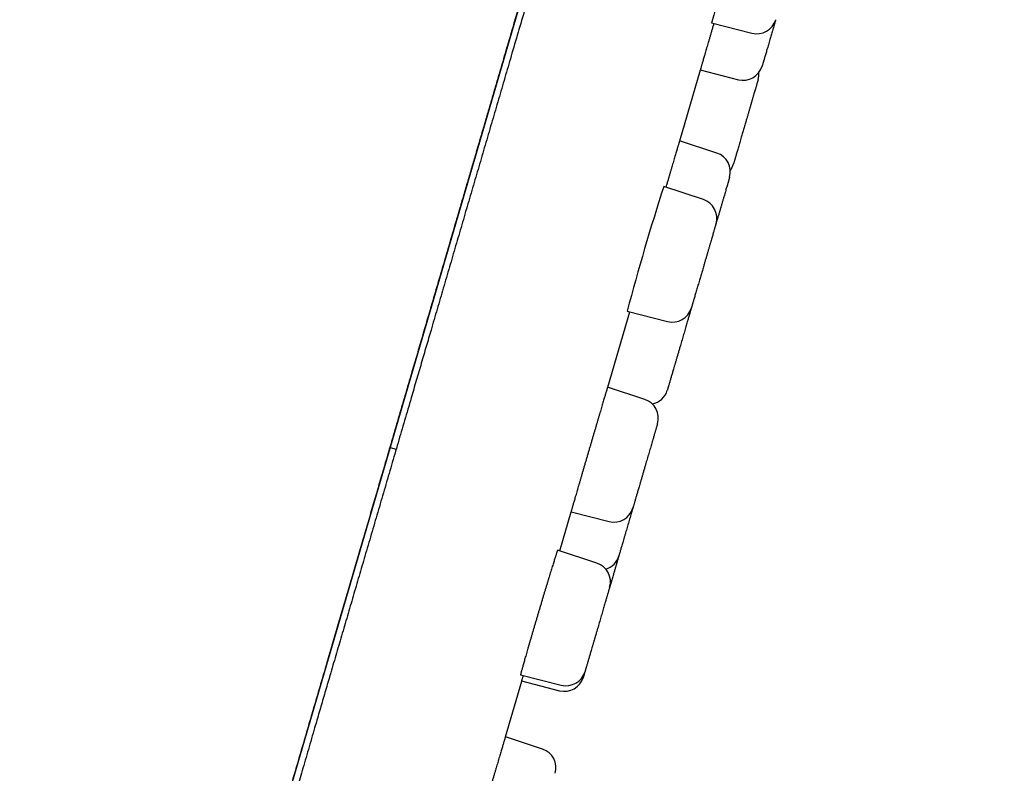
# Model space of a CAD drawing. Header units: millimetres. Extents: x 8 to 486, y 12 to 546.
# Tile 119 of 121: x 457 to 482, y 478 to 497. Entities that reach past the tile are written whole.
import ezdxf

# ---------------------------------------------------------------- set-up
doc = ezdxf.new("R2010")
doc.units = ezdxf.units.MM

msp = doc.modelspace()

# ---------------------------------------------------------------- linework, layer by layer
at = {"color": 7, "linetype": 'Continuous', "lineweight": 30}
for p, q in [((481.569, 538.907), (459.395, 463.128)), ((474.314, 496.954), (475.34, 496.692)), ((473.503, 493.957), (474.03, 495.757)), ((474.026, 495.758), (474.995, 495.511)), ((474.448, 493.644), (473.5, 493.958)), ((474.103, 492.462), (473.097, 492.795)), ((471.669, 487.688), (472.23, 489.605)), ((472.164, 489.622), (473.194, 489.359)), ((472.614, 487.375), (471.666, 487.689)), ((466.133, 486.154), (466.286, 486.108)), ((470.451, 483.526), (470.741, 484.517)), ((470.736, 484.519), (471.706, 484.271)), ((471.396, 483.213), (470.395, 483.544)), ((469.453, 480.373), (470.488, 480.109)), ((469.066, 478.794), (469.481, 480.213)), ((469.476, 480.214), (470.446, 479.967)), ((470.012, 478.481), (469.065, 478.794))]:
    msp.add_line(p, q, dxfattribs=at)
for centre, radius, start, end in [((534.078, 481.264), 61.789, 162.22231, 165.28991), ((475.464, 497.177), 0.5, 255.69, 343.69), ((475.118, 495.995), 0.5, 255.69, 343.69), ((475.018, 495.655), 0.5, 343.69, 4.4965), ((474.291, 493.169), 0.5, 343.69, 71.69), ((474.391, 493.51), 0.5, 322.8835, 343.69), ((531.858, 473.804), 61.754, 162.08921, 165.15857), ((473.946, 491.988), 0.5, 343.69, 71.69), ((473.318, 489.843), 0.5, 255.69, 343.69), ((472.706, 487.752), 0.5, 281.1822, 343.69), ((472.457, 486.9), 0.5, 343.69, 71.69), ((471.829, 484.756), 0.5, 255.69, 343.69), ((471.473, 483.536), 0.5, 287.4714, 343.69), ((471.239, 482.738), 0.5, 343.69, 71.69), ((470.57, 480.451), 0.5, 255.69, 343.69), ((470.612, 480.594), 0.5, 255.69, 343.69), ((469.854, 478.006), 0.5, 343.69, 71.69)]:
    msp.add_arc(centre, radius, start, end, dxfattribs=at)
for points, knots in [([(459.399, 463.141), (459.428, 463.239), (459.489, 463.447), (459.583, 463.772), (459.682, 464.109), (459.781, 464.448), (459.88, 464.786), (459.98, 465.127), (460.087, 465.491), (460.2, 465.88), (460.321, 466.293), (460.443, 466.708), (460.565, 467.126), (460.688, 467.546), (460.811, 467.967), (460.935, 468.39), (461.059, 468.814), (461.183, 469.24), (461.308, 469.666), (461.433, 470.094), (461.556, 470.514), (461.677, 470.926), (461.795, 471.33), (461.913, 471.735), (462.032, 472.139), (462.156, 472.565), (462.287, 473.011), (462.423, 473.478), (462.56, 473.944), (462.696, 474.41), (462.832, 474.874), (462.967, 475.337), (463.099, 475.787), (463.226, 476.221), (463.349, 476.642), (463.472, 477.061), (463.594, 477.478), (463.715, 477.893), (463.836, 478.307), (463.957, 478.718), (464.076, 479.127), (464.195, 479.534), (464.314, 479.939), (464.432, 480.341), (464.555, 480.765), (464.685, 481.208), (464.821, 481.672), (464.956, 482.133), (465.091, 482.594), (465.226, 483.057), (465.362, 483.521), (465.496, 483.98), (465.629, 484.434), (465.76, 484.883), (465.89, 485.327), (466.015, 485.754), (466.135, 486.164), (466.25, 486.557), (466.364, 486.946), (466.476, 487.33), (466.587, 487.709), (466.704, 488.107), (466.826, 488.525), (466.953, 488.961), (467.079, 489.389), (467.202, 489.81), (467.322, 490.222), (467.44, 490.623), (467.555, 491.015), (467.667, 491.4), (467.778, 491.78), (467.888, 492.154), (467.996, 492.523), (468.101, 492.884), (468.205, 493.237), (468.305, 493.58), (468.403, 493.914), (468.498, 494.238), (468.59, 494.554), (468.681, 494.865), (468.77, 495.17), (468.858, 495.468), (468.943, 495.759), (469.025, 496.042), (469.106, 496.316), (469.184, 496.583), (469.257, 496.832), (469.325, 497.064), (469.388, 497.281), (469.449, 497.491), (469.509, 497.694), (469.567, 497.891), (469.623, 498.083), (469.678, 498.271), (469.771, 498.591), (469.905, 499.046), (470.071, 499.615), (470.232, 500.164), (470.387, 500.694), (470.543, 501.226), (470.7, 501.762), (470.858, 502.304), (471.018, 502.85), (471.178, 503.397), (471.338, 503.946), (471.499, 504.495), (471.66, 505.045), (471.821, 505.595), (471.983, 506.147), (472.144, 506.698), (472.305, 507.25), (472.467, 507.802), (472.629, 508.354), (472.79, 508.906), (472.931, 509.387), (473.051, 509.797), (473.151, 510.138), (473.251, 510.482), (473.353, 510.831), (473.456, 511.182), (473.56, 511.536), (473.664, 511.893), (473.77, 512.254), (473.879, 512.627), (473.991, 513.01), (474.106, 513.404), (474.223, 513.803), (474.341, 514.207), (474.461, 514.615), (474.581, 515.027), (474.699, 515.431), (474.815, 515.828), (474.929, 516.216), (475.044, 516.607), (475.159, 517.001), (475.275, 517.398), (475.392, 517.797), (475.51, 518.2), (475.628, 518.604), (475.747, 519.011), (475.867, 519.42), (475.987, 519.83), (476.105, 520.235), (476.222, 520.633), (476.336, 521.024), (476.451, 521.417), (476.566, 521.811), (476.678, 522.193), (476.786, 522.563), (476.891, 522.922), (476.996, 523.281), (477.101, 523.64), (477.206, 523.997), (477.31, 524.351), (477.413, 524.704), (477.516, 525.056), (477.619, 525.409), (477.723, 525.765), (477.827, 526.12), (477.93, 526.471), (478.031, 526.816), (478.13, 527.154), (478.227, 527.485), (478.327, 527.827), (478.43, 528.179), (478.535, 528.54), (478.638, 528.893), (478.739, 529.236), (478.837, 529.571), (478.931, 529.891), (479.02, 530.197), (479.106, 530.49), (479.189, 530.775), (479.271, 531.053), (479.35, 531.325), (479.428, 531.591), (479.504, 531.851), (479.578, 532.104), (479.65, 532.35), (479.72, 532.59), (479.788, 532.823), (479.855, 533.049), (479.92, 533.272), (479.984, 533.492), (480.048, 533.709), (480.109, 533.919), (480.169, 534.122), (480.226, 534.319), (480.282, 534.51), (480.336, 534.694), (480.388, 534.873), (480.439, 535.045), (480.488, 535.212), (480.535, 535.373), (480.577, 535.518), (480.615, 535.647), (480.649, 535.762), (480.681, 535.874), (480.713, 535.982), (480.744, 536.088), (480.772, 536.184), (480.798, 536.272), (480.822, 536.354), (480.846, 536.437), (480.871, 536.521), (480.895, 536.605), (480.92, 536.69), (480.946, 536.779), (480.973, 536.872), (481.001, 536.967), (481.029, 537.063), (481.057, 537.158), (481.085, 537.254), (481.113, 537.349), (481.141, 537.444), (481.168, 537.538), (481.195, 537.631), (481.222, 537.722), (481.248, 537.812), (481.274, 537.899), (481.299, 537.985), (481.322, 538.064), (481.344, 538.137), (481.363, 538.205), (481.382, 538.27), (481.401, 538.334), (481.419, 538.395), (481.436, 538.453), (481.452, 538.508), (481.467, 538.559), (481.481, 538.608), (481.495, 538.654), (481.508, 538.699), (481.521, 538.742), (481.533, 538.783), (481.543, 538.821), (481.553, 538.854), (481.562, 538.882), (481.569, 538.907), (481.572, 538.919), (481.574, 538.925)], [0, 0, 0, 0, 0.004494, 0.009543, 0.01456, 0.019457, 0.024323, 0.029159, 0.033965, 0.039646, 0.045284, 0.050879, 0.056431, 0.061939, 0.067404, 0.072827, 0.078206, 0.083541, 0.088834, 0.094084, 0.09929, 0.104159, 0.10899, 0.113783, 0.118537, 0.123252, 0.128661, 0.134018, 0.139323, 0.144577, 0.14978, 0.154931, 0.160031, 0.164661, 0.169248, 0.173791, 0.178291, 0.182748, 0.187162, 0.191533, 0.19586, 0.200145, 0.204386, 0.208583, 0.212738, 0.217579, 0.22236, 0.227081, 0.231742, 0.236511, 0.241215, 0.245855, 0.25043, 0.254941, 0.259387, 0.263769, 0.267729, 0.271635, 0.275486, 0.279284, 0.283027, 0.286716, 0.291071, 0.295348, 0.299547, 0.303668, 0.307711, 0.311605, 0.315425, 0.319169, 0.322838, 0.326496, 0.330076, 0.333578, 0.337002, 0.340348, 0.343558, 0.346693, 0.349752, 0.352736, 0.355704, 0.358593, 0.361403, 0.364136, 0.366789, 0.369365, 0.371862, 0.374016, 0.376108, 0.378138, 0.380105, 0.382011, 0.383855, 0.38566, 0.387466, 0.393158, 0.398877, 0.404005, 0.409154, 0.414324, 0.419515, 0.424832, 0.430172, 0.435533, 0.440916, 0.44632, 0.451746, 0.457194, 0.462663, 0.468154, 0.473666, 0.4792, 0.484756, 0.490333, 0.495932, 0.499392, 0.502861, 0.506378, 0.509958, 0.513601, 0.517241, 0.520942, 0.524704, 0.528527, 0.532614, 0.536769, 0.540991, 0.545281, 0.549638, 0.554062, 0.558555, 0.562732, 0.566966, 0.571257, 0.575604, 0.580008, 0.584469, 0.588987, 0.593562, 0.598193, 0.602881, 0.607626, 0.612427, 0.617006, 0.621636, 0.626316, 0.631046, 0.635827, 0.640207, 0.644629, 0.649093, 0.653598, 0.658144, 0.66265, 0.667196, 0.671782, 0.676408, 0.681169, 0.68597, 0.690753, 0.695497, 0.700203, 0.704869, 0.709496, 0.714846, 0.720142, 0.725385, 0.730575, 0.735713, 0.740797, 0.745542, 0.75024, 0.75489, 0.759494, 0.76405, 0.768615, 0.773131, 0.777599, 0.782019, 0.78639, 0.790714, 0.794988, 0.799215, 0.803591, 0.807913, 0.812183, 0.8164, 0.820563, 0.824674, 0.828731, 0.832736, 0.836687, 0.840585, 0.844431, 0.848223, 0.851165, 0.854075, 0.856952, 0.859796, 0.862607, 0.865394, 0.867611, 0.869893, 0.872241, 0.874655, 0.877134, 0.879679, 0.88229, 0.885238, 0.888265, 0.891371, 0.894557, 0.897822, 0.901167, 0.904591, 0.908095, 0.911678, 0.915341, 0.919015, 0.922766, 0.926594, 0.930498, 0.933871, 0.937299, 0.940782, 0.944321, 0.947914, 0.951563, 0.955054, 0.958594, 0.962183, 0.96582, 0.969507, 0.97368, 0.977914, 0.982209, 0.986565, 0.990982, 0.995461, 1, 1, 1, 1]), ([(481.761, 538.993), (481.761, 538.993), (481.76, 538.991), (481.757, 538.98), (481.752, 538.963), (481.745, 538.938), (481.735, 538.906), (481.724, 538.868), (481.711, 538.823), (481.696, 538.772), (481.679, 538.713), (481.66, 538.648), (481.639, 538.576), (481.616, 538.497), (481.596, 538.429), (481.58, 538.375), (481.569, 538.338), (481.558, 538.3), (481.546, 538.261), (481.534, 538.219), (481.522, 538.176), (481.509, 538.131), (481.488, 538.061), (481.459, 537.963), (481.421, 537.832), (481.38, 537.693), (481.337, 537.546), (481.292, 537.392), (481.245, 537.23), (481.196, 537.064), (481.147, 536.897), (481.098, 536.728), (481.047, 536.553), (480.994, 536.371), (480.939, 536.183), (480.893, 536.027), (480.858, 535.907), (480.834, 535.825), (480.81, 535.743), (480.785, 535.659), (480.76, 535.575), (480.735, 535.489), (480.695, 535.352), (480.639, 535.161), (480.569, 534.919), (480.499, 534.68), (480.43, 534.444), (480.359, 534.203), (480.282, 533.94), (480.198, 533.653), (480.107, 533.343), (480.014, 533.024), (479.918, 532.696), (479.82, 532.36), (479.732, 532.059), (479.655, 531.797), (479.59, 531.575), (479.525, 531.351), (479.458, 531.123), (479.391, 530.893), (479.322, 530.66), (479.245, 530.395), (479.157, 530.096), (479.059, 529.761), (478.96, 529.422), (478.858, 529.074), (478.754, 528.719), (478.648, 528.356), (478.54, 527.987), (478.431, 527.612), (478.319, 527.232), (478.207, 526.846), (478.092, 526.456), (477.976, 526.06), (477.859, 525.66), (477.741, 525.255), (477.621, 524.846), (477.501, 524.435), (477.38, 524.022), (477.259, 523.607), (477.136, 523.187), (477.011, 522.761), (476.884, 522.327), (476.755, 521.885), (476.624, 521.439), (476.492, 520.989), (476.359, 520.534), (476.225, 520.074), (476.103, 519.657), (475.994, 519.283), (475.898, 518.955), (475.801, 518.626), (475.704, 518.295), (475.607, 517.962), (475.509, 517.627), (475.398, 517.249), (475.275, 516.827), (475.138, 516.359), (475, 515.888), (474.853, 515.385), (474.695, 514.847), (474.528, 514.274), (474.359, 513.698), (474.189, 513.117), (474.018, 512.531), (473.884, 512.075), (473.789, 511.751), (473.734, 511.56), (473.678, 511.369), (473.622, 511.177), (473.566, 510.986), (473.509, 510.794), (473.453, 510.602), (473.376, 510.339), (473.279, 510.005), (473.16, 509.6), (473.028, 509.147), (472.881, 508.647), (472.721, 508.099), (472.56, 507.548), (472.398, 506.996), (472.236, 506.441), (472.073, 505.884), (471.909, 505.325), (471.778, 504.878), (471.68, 504.543), (471.616, 504.322), (471.551, 504.102), (471.488, 503.886), (471.426, 503.674), (471.365, 503.464), (471.303, 503.255), (471.209, 502.933), (471.083, 502.5), (470.923, 501.954), (470.763, 501.408), (470.603, 500.86), (470.442, 500.312), (470.282, 499.764), (470.116, 499.196), (469.944, 498.61), (469.767, 498.004), (469.59, 497.398), (469.412, 496.791), (469.293, 496.386), (469.234, 496.183)], [0, 0, 0, 0, 0.008202, 0.016396, 0.024583, 0.032764, 0.040941, 0.048968, 0.056994, 0.06502, 0.073047, 0.081076, 0.089108, 0.097145, 0.105188, 0.10835, 0.111513, 0.114678, 0.117925, 0.121282, 0.124636, 0.12799, 0.131342, 0.140042, 0.148735, 0.157422, 0.166105, 0.174786, 0.183466, 0.192147, 0.200107, 0.20807, 0.216037, 0.22401, 0.231991, 0.239979, 0.243217, 0.246454, 0.249688, 0.252922, 0.256154, 0.259385, 0.262614, 0.27149, 0.28036, 0.288275, 0.296187, 0.304098, 0.312009, 0.321428, 0.330851, 0.340279, 0.349716, 0.359162, 0.36862, 0.374524, 0.380424, 0.386319, 0.39221, 0.398097, 0.40398, 0.409862, 0.417945, 0.426025, 0.434104, 0.442183, 0.450428, 0.458675, 0.466926, 0.475183, 0.483447, 0.491719, 0.5, 0.508265, 0.51652, 0.524767, 0.533007, 0.541242, 0.549325, 0.557405, 0.565484, 0.573563, 0.581808, 0.590055, 0.598307, 0.606563, 0.614827, 0.623099, 0.63138, 0.637161, 0.642937, 0.648709, 0.654476, 0.66024, 0.666002, 0.67176, 0.679675, 0.687588, 0.695499, 0.70341, 0.712829, 0.722252, 0.73168, 0.741116, 0.750563, 0.760021, 0.763066, 0.76611, 0.769153, 0.772194, 0.775235, 0.778274, 0.781312, 0.784349, 0.790711, 0.797068, 0.803424, 0.811933, 0.820439, 0.828946, 0.837454, 0.845964, 0.854478, 0.862999, 0.871526, 0.874879, 0.878232, 0.881588, 0.884863, 0.888028, 0.891192, 0.894355, 0.897516, 0.905722, 0.913922, 0.922118, 0.93031, 0.9385, 0.946689, 0.954879, 0.963891, 0.972907, 0.98193, 0.99096, 1, 1, 1, 1]), ([(474.368, 496.94), (474.365, 496.928), (474.353, 496.886), (474.332, 496.816), (474.308, 496.732), (474.284, 496.65), (474.261, 496.572), (474.239, 496.496), (474.218, 496.422), (474.197, 496.351), (474.177, 496.282), (474.158, 496.217), (474.141, 496.156), (474.124, 496.1), (474.109, 496.047), (474.095, 495.997), (474.081, 495.952), (474.07, 495.911), (474.059, 495.875), (474.05, 495.844), (474.043, 495.817), (474.037, 495.795), (474.032, 495.778), (474.029, 495.766), (474.027, 495.759), (474.026, 495.758), (474.026, 495.758)], [0, 0, 0, 0, 0.018703, 0.062122, 0.105576, 0.148995, 0.191189, 0.233415, 0.275609, 0.319028, 0.362483, 0.405902, 0.448097, 0.490324, 0.532518, 0.575938, 0.619393, 0.662813, 0.705008, 0.747236, 0.789431, 0.832851, 0.876307, 0.919728, 0.959808, 1, 1, 1, 1]), ([(475.943, 497.034), (475.941, 497.026), (475.93, 496.99), (475.914, 496.935), (475.895, 496.869), (475.878, 496.812), (475.861, 496.755), (475.845, 496.698), (475.829, 496.642), (475.812, 496.587), (475.795, 496.528), (475.777, 496.465), (475.758, 496.4), (475.74, 496.338), (475.722, 496.279), (475.706, 496.222), (475.69, 496.169), (475.675, 496.118), (475.662, 496.072), (475.651, 496.036), (475.643, 496.008), (475.636, 495.986), (475.631, 495.966), (475.625, 495.947), (475.619, 495.925), (475.612, 495.902), (475.606, 495.881), (475.601, 495.866), (475.599, 495.857), (475.598, 495.856), (475.598, 495.855)], [0, 0, 0, 0, 0.014373, 0.059842, 0.092242, 0.124428, 0.156495, 0.188538, 0.220651, 0.25293, 0.285468, 0.32645, 0.367082, 0.407554, 0.448057, 0.488785, 0.529925, 0.570908, 0.61154, 0.652011, 0.6763, 0.700642, 0.725079, 0.749651, 0.774398, 0.819734, 0.864702, 0.909562, 0.954575, 1, 1, 1, 1]), ([(469.234, 496.183), (469.18, 495.999), (469.073, 495.632), (468.912, 495.081), (468.751, 494.531), (468.59, 493.981), (468.43, 493.435), (468.272, 492.893), (468.114, 492.356), (467.957, 491.818), (467.8, 491.282), (467.643, 490.746), (467.486, 490.21), (467.33, 489.675), (467.205, 489.25), (467.112, 488.932), (467.051, 488.722), (466.989, 488.511), (466.926, 488.296), (466.862, 488.077), (466.797, 487.855), (466.733, 487.634), (466.634, 487.296), (466.501, 486.841), (466.334, 486.272), (466.168, 485.704), (466.003, 485.139), (465.838, 484.576), (465.674, 484.015), (465.515, 483.472), (465.361, 482.947), (465.212, 482.438), (465.064, 481.932), (464.917, 481.428), (464.769, 480.925), (464.652, 480.524), (464.564, 480.223), (464.505, 480.021), (464.446, 479.82), (464.387, 479.619), (464.329, 479.419), (464.27, 479.219), (464.178, 478.904), (464.052, 478.474), (463.9, 477.952), (463.753, 477.453), (463.614, 476.976), (463.475, 476.502), (463.329, 476.001), (463.174, 475.474), (463.013, 474.922), (462.852, 474.374), (462.693, 473.83), (462.536, 473.291), (462.399, 472.823), (462.282, 472.425), (462.186, 472.096), (462.091, 471.77), (461.996, 471.445), (461.901, 471.123), (461.808, 470.803), (461.703, 470.446), (461.588, 470.053), (461.463, 469.624), (461.339, 469.2), (461.215, 468.778), (461.092, 468.357), (460.969, 467.938), (460.848, 467.523), (460.728, 467.113), (460.609, 466.708), (460.492, 466.307), (460.376, 465.911), (460.262, 465.52), (460.149, 465.136), (460.038, 464.756), (459.929, 464.382), (459.822, 464.017), (459.717, 463.658), (459.614, 463.307), (459.513, 462.962), (459.413, 462.62), (459.314, 462.281), (459.216, 461.945), (459.119, 461.615), (459.024, 461.29), (458.931, 460.971), (458.839, 460.658), (458.758, 460.381), (458.687, 460.139), (458.627, 459.931), (458.567, 459.726), (458.507, 459.524), (458.449, 459.326), (458.392, 459.13), (458.329, 458.913), (458.26, 458.677), (458.185, 458.424), (458.113, 458.176), (458.038, 457.918), (457.96, 457.653), (457.88, 457.381), (457.803, 457.118), (457.729, 456.862), (457.656, 456.616), (457.602, 456.431), (457.565, 456.304), (457.543, 456.23), (457.522, 456.157), (457.501, 456.084), (457.48, 456.013), (457.459, 455.943), (457.439, 455.874), (457.412, 455.78), (457.378, 455.665), (457.338, 455.529), (457.295, 455.382), (457.25, 455.226), (457.202, 455.063), (457.156, 454.907), (457.113, 454.759), (457.072, 454.618), (457.033, 454.485), (456.996, 454.359), (456.968, 454.264), (456.949, 454.197), (456.936, 454.153), (456.924, 454.111), (456.912, 454.071), (456.901, 454.033), (456.89, 453.996), (456.879, 453.961), (456.864, 453.908), (456.844, 453.84), (456.821, 453.762), (456.801, 453.691), (456.782, 453.628), (456.765, 453.571), (456.751, 453.521), (456.738, 453.477), (456.727, 453.44), (456.718, 453.41), (456.712, 453.389), (456.708, 453.375), (456.708, 453.374), (456.707, 453.373)], [0, 0, 0, 0, 0.008202, 0.016395, 0.024582, 0.032762, 0.040939, 0.048966, 0.056992, 0.065018, 0.073045, 0.081074, 0.089107, 0.097144, 0.105188, 0.10835, 0.111513, 0.114677, 0.117925, 0.121282, 0.124636, 0.12799, 0.131342, 0.140042, 0.148735, 0.157422, 0.166105, 0.174786, 0.183466, 0.192147, 0.200107, 0.20807, 0.216037, 0.22401, 0.231991, 0.239979, 0.243217, 0.246454, 0.249688, 0.252922, 0.256154, 0.259385, 0.262614, 0.27149, 0.28036, 0.288275, 0.296187, 0.304098, 0.312009, 0.321428, 0.330851, 0.340279, 0.349716, 0.359162, 0.36862, 0.374524, 0.380424, 0.386319, 0.39221, 0.398097, 0.40398, 0.409862, 0.417945, 0.426025, 0.434104, 0.442183, 0.450428, 0.458675, 0.466926, 0.475183, 0.483447, 0.491719, 0.5, 0.508265, 0.51652, 0.524767, 0.533007, 0.541242, 0.549325, 0.557405, 0.565484, 0.573563, 0.581808, 0.590055, 0.598306, 0.606563, 0.614827, 0.623099, 0.63138, 0.637161, 0.642937, 0.648709, 0.654476, 0.66024, 0.666002, 0.67176, 0.679675, 0.687588, 0.695499, 0.70341, 0.712829, 0.722252, 0.73168, 0.741116, 0.750563, 0.760021, 0.763066, 0.76611, 0.769153, 0.772194, 0.775235, 0.778274, 0.781312, 0.784349, 0.790711, 0.797068, 0.803424, 0.811933, 0.820439, 0.828946, 0.837454, 0.845964, 0.854478, 0.862999, 0.871526, 0.874879, 0.878232, 0.881588, 0.884863, 0.888029, 0.891192, 0.894355, 0.897517, 0.905723, 0.913924, 0.922119, 0.930312, 0.938502, 0.946691, 0.954881, 0.963893, 0.972909, 0.981931, 0.99096, 1, 1, 1, 1]), ([(475.498, 495.514), (475.498, 495.514), (475.498, 495.513), (475.497, 495.508), (475.494, 495.501), (475.491, 495.49), (475.487, 495.476), (475.482, 495.459), (475.476, 495.438), (475.468, 495.41), (475.458, 495.377), (475.447, 495.339), (475.435, 495.297), (475.421, 495.251), (475.407, 495.201), (475.391, 495.147), (475.374, 495.091), (475.359, 495.039), (475.346, 494.994), (475.335, 494.956), (475.324, 494.917), (475.312, 494.877), (475.297, 494.825), (475.278, 494.761), (475.255, 494.683), (475.232, 494.603), (475.208, 494.523), (475.187, 494.45), (475.168, 494.384), (475.151, 494.326), (475.134, 494.269), (475.118, 494.213), (475.101, 494.157), (475.085, 494.102), (475.068, 494.042), (475.049, 493.98), (475.03, 493.915), (475.012, 493.853), (474.995, 493.793), (474.978, 493.737), (474.963, 493.683), (474.948, 493.633), (474.934, 493.587), (474.924, 493.551), (474.916, 493.522), (474.909, 493.501), (474.903, 493.48), (474.898, 493.462), (474.891, 493.44), (474.885, 493.417), (474.879, 493.396), (474.874, 493.381), (474.871, 493.371), (474.871, 493.37), (474.871, 493.37)], [0, 0, 0, 0, 0.017249, 0.034379, 0.051439, 0.06848, 0.085553, 0.102707, 0.119992, 0.141788, 0.163397, 0.184921, 0.206461, 0.228121, 0.250001, 0.271797, 0.293406, 0.31493, 0.327847, 0.340793, 0.353789, 0.366857, 0.380018, 0.404104, 0.428007, 0.451865, 0.475816, 0.499998, 0.517229, 0.534347, 0.551401, 0.568442, 0.585521, 0.602688, 0.619992, 0.641788, 0.663397, 0.684921, 0.706461, 0.728121, 0.750001, 0.771797, 0.793406, 0.81493, 0.827847, 0.840793, 0.853789, 0.866857, 0.880019, 0.904129, 0.928045, 0.951903, 0.975842, 1, 1, 1, 1]), ([(473.5, 493.958), (473.499, 493.957), (473.499, 493.956), (473.497, 493.949), (473.493, 493.937), (473.488, 493.919), (473.481, 493.897), (473.473, 493.87), (473.463, 493.838), (473.453, 493.802), (473.441, 493.762), (473.427, 493.716), (473.412, 493.666), (473.396, 493.612), (473.379, 493.555), (473.361, 493.495), (473.342, 493.43), (473.322, 493.362), (473.301, 493.29), (473.279, 493.215), (473.256, 493.138), (473.233, 493.06), (473.21, 492.979), (473.185, 492.896), (473.165, 492.828), (473.153, 492.788), (473.15, 492.777)], [0, 0, 0, 0, 0.042195, 0.084423, 0.126619, 0.170039, 0.213496, 0.256917, 0.299112, 0.34134, 0.383535, 0.426956, 0.470413, 0.513834, 0.556029, 0.598256, 0.640452, 0.683872, 0.727329, 0.770749, 0.812944, 0.855171, 0.897366, 0.940786, 0.984242, 1, 1, 1, 1]), ([(474.771, 493.029), (474.771, 493.028), (474.771, 493.028), (474.769, 493.023), (474.767, 493.015), (474.764, 493.005), (474.76, 492.991), (474.755, 492.974), (474.749, 492.952), (474.741, 492.925), (474.731, 492.892), (474.72, 492.854), (474.708, 492.812), (474.694, 492.766), (474.679, 492.715), (474.664, 492.662), (474.647, 492.605), (474.632, 492.554), (474.619, 492.509), (474.608, 492.471), (474.597, 492.432), (474.585, 492.392), (474.57, 492.34), (474.551, 492.275), (474.528, 492.197), (474.505, 492.118), (474.481, 492.038), (474.46, 491.964), (474.441, 491.901), (474.431, 491.866), (474.426, 491.85)], [0, 0, 0, 0, 0.0324341, 0.0646443, 0.0967241, 0.1287679, 0.1608706, 0.1931266, 0.2256288, 0.2666126, 0.3072458, 0.3477185, 0.3882232, 0.428952, 0.4700938, 0.5110777, 0.5517109, 0.5921836, 0.6164733, 0.6408162, 0.6652535, 0.6898261, 0.7145741, 0.7598644, 0.8048105, 0.8496719, 0.8947091, 0.94018, 0.9725803, 1, 1, 1, 1]), ([(474.425, 491.847), (474.425, 491.847), (474.425, 491.846), (474.424, 491.842), (474.422, 491.834), (474.418, 491.823), (474.414, 491.809), (474.409, 491.792), (474.403, 491.771), (474.395, 491.744), (474.385, 491.71), (474.374, 491.672), (474.362, 491.63), (474.348, 491.584), (474.334, 491.534), (474.318, 491.48), (474.302, 491.424), (474.286, 491.372), (474.273, 491.327), (474.262, 491.289), (474.251, 491.251), (474.239, 491.211), (474.224, 491.159), (474.205, 491.094), (474.182, 491.016), (474.159, 490.937), (474.135, 490.856), (474.114, 490.783), (474.095, 490.717), (474.078, 490.66), (474.061, 490.603), (474.045, 490.546), (474.028, 490.49), (474.012, 490.435), (473.995, 490.375), (473.976, 490.313), (473.957, 490.248), (473.939, 490.186), (473.922, 490.127), (473.905, 490.07), (473.89, 490.016), (473.875, 489.966), (473.862, 489.92), (473.851, 489.884), (473.843, 489.855), (473.836, 489.834), (473.83, 489.814), (473.825, 489.795), (473.818, 489.773), (473.812, 489.75), (473.806, 489.729), (473.801, 489.714), (473.798, 489.705), (473.798, 489.703), (473.798, 489.703)], [0, 0, 0, 0, 0.0172488, 0.0343786, 0.0514389, 0.0684802, 0.0855528, 0.1027069, 0.1199919, 0.1417876, 0.1633967, 0.1849206, 0.2064614, 0.2281215, 0.2500011, 0.2717968, 0.293406, 0.3149298, 0.3278474, 0.3407932, 0.3537892, 0.3668572, 0.3800185, 0.4041044, 0.4280072, 0.451865, 0.4758163, 0.4999982, 0.517229, 0.5343466, 0.5514007, 0.568442, 0.5855209, 0.6026877, 0.6199919, 0.6417876, 0.6633967, 0.6849206, 0.7064614, 0.7281215, 0.7500011, 0.7717968, 0.793406, 0.8149298, 0.8278474, 0.8407932, 0.8537892, 0.8668572, 0.8800185, 0.9041295, 0.9280448, 0.9519025, 0.9758417, 1, 1, 1, 1]), ([(473.771, 489.612), (473.768, 489.602), (473.763, 489.582), (473.753, 489.549), (473.743, 489.514), (473.732, 489.477), (473.72, 489.437), (473.708, 489.394), (473.693, 489.346), (473.677, 489.291), (473.659, 489.23), (473.641, 489.166), (473.621, 489.1), (473.601, 489.031), (473.581, 488.961), (473.56, 488.89), (473.539, 488.818), (473.521, 488.755), (473.505, 488.702), (473.492, 488.658), (473.479, 488.614), (473.467, 488.571), (473.45, 488.514), (473.43, 488.447), (473.408, 488.369), (473.385, 488.293), (473.364, 488.219), (473.345, 488.154), (473.328, 488.098), (473.314, 488.05), (473.301, 488.005), (473.288, 487.961), (473.276, 487.92), (473.265, 487.88), (473.253, 487.839), (473.241, 487.799), (473.229, 487.76), (473.219, 487.725), (473.21, 487.694), (473.203, 487.668), (473.196, 487.647), (473.191, 487.63), (473.188, 487.619), (473.186, 487.613), (473.186, 487.611), (473.186, 487.611), (473.186, 487.611)], [0, 0, 0, 0, 0.020698, 0.041254, 0.061726, 0.082176, 0.102663, 0.123247, 0.143989, 0.170144, 0.196075, 0.221903, 0.247752, 0.273744, 0.299999, 0.326154, 0.352085, 0.377913, 0.393414, 0.408949, 0.424544, 0.440226, 0.456019, 0.484922, 0.513605, 0.542235, 0.570976, 0.599994, 0.620671, 0.641212, 0.661677, 0.682126, 0.702621, 0.723221, 0.743986, 0.77014, 0.796071, 0.821899, 0.847748, 0.87374, 0.899996, 0.92615, 0.952081, 0.97791, 0.993411, 1, 1, 1, 1]), ([(473.797, 489.7), (473.796, 489.695), (473.791, 489.68), (473.783, 489.651), (473.775, 489.625), (473.771, 489.612)], [0, 0, 0, 0, 0.25547, 0.626039, 1, 1, 1, 1]), ([(471.666, 487.688), (471.666, 487.688), (471.666, 487.689), (471.665, 487.684), (471.662, 487.675), (471.657, 487.66), (471.651, 487.641), (471.644, 487.617), (471.635, 487.587), (471.625, 487.554), (471.614, 487.517), (471.602, 487.477), (471.589, 487.431), (471.574, 487.381), (471.558, 487.327), (471.541, 487.268), (471.522, 487.205), (471.502, 487.138), (471.482, 487.07), (471.461, 486.998), (471.439, 486.924), (471.416, 486.846), (471.392, 486.765), (471.368, 486.682), (471.343, 486.599), (471.318, 486.515), (471.293, 486.428), (471.267, 486.34), (471.241, 486.251), (471.214, 486.161), (471.188, 486.072), (471.163, 485.985), (471.137, 485.896), (471.111, 485.808), (471.085, 485.72), (471.06, 485.633), (471.035, 485.549), (471.011, 485.468), (470.988, 485.388), (470.965, 485.309), (470.942, 485.232), (470.921, 485.159), (470.9, 485.089), (470.881, 485.023), (470.863, 484.96), (470.845, 484.9), (470.829, 484.843), (470.814, 484.79), (470.8, 484.743), (470.787, 484.7), (470.776, 484.661), (470.766, 484.626), (470.757, 484.595), (470.75, 484.57), (470.744, 484.55), (470.74, 484.535), (470.737, 484.524), (470.736, 484.519), (470.736, 484.519), (470.736, 484.519)], [0, 0, 0, 0, 0.0076568, 0.0258055, 0.0434421, 0.0610922, 0.0787288, 0.0968777, 0.1150414, 0.1331903, 0.1499009, 0.1666579, 0.1842946, 0.2019449, 0.2195816, 0.2377305, 0.2558943, 0.2740433, 0.29168, 0.3093303, 0.326967, 0.345116, 0.3632798, 0.3814288, 0.3990653, 0.4167154, 0.434352, 0.4525008, 0.4706645, 0.4888133, 0.5064496, 0.5240994, 0.5417357, 0.5598843, 0.5780477, 0.5961962, 0.6138323, 0.6314819, 0.649118, 0.6672663, 0.6854294, 0.7035778, 0.7212138, 0.7388633, 0.7564993, 0.7746476, 0.7928106, 0.8109589, 0.828595, 0.8462447, 0.8638808, 0.8820292, 0.9001924, 0.9183407, 0.9359771, 0.9536271, 0.9712634, 0.9894121, 1, 1, 1, 1]), ([(472.895, 486.616), (472.892, 486.606), (472.886, 486.586), (472.876, 486.553), (472.866, 486.518), (472.855, 486.481), (472.843, 486.441), (472.831, 486.398), (472.817, 486.35), (472.801, 486.295), (472.783, 486.234), (472.764, 486.17), (472.745, 486.104), (472.725, 486.036), (472.704, 485.965), (472.683, 485.894), (472.662, 485.822), (472.644, 485.759), (472.628, 485.706), (472.616, 485.662), (472.603, 485.619), (472.59, 485.575), (472.574, 485.519), (472.554, 485.451), (472.531, 485.373), (472.509, 485.297), (472.487, 485.223), (472.468, 485.158), (472.452, 485.102), (472.438, 485.054), (472.424, 485.009), (472.412, 484.965), (472.4, 484.924), (472.388, 484.884), (472.376, 484.844), (472.364, 484.803), (472.353, 484.764), (472.343, 484.729), (472.334, 484.698), (472.326, 484.673), (472.32, 484.651), (472.315, 484.635), (472.311, 484.623), (472.31, 484.617), (472.309, 484.615), (472.309, 484.615), (472.309, 484.615)], [0, 0, 0, 0, 0.020698, 0.041254, 0.061726, 0.082176, 0.102663, 0.123247, 0.143989, 0.170144, 0.196075, 0.221903, 0.247752, 0.273744, 0.299999, 0.326154, 0.352085, 0.377913, 0.393414, 0.408949, 0.424544, 0.440226, 0.456019, 0.484922, 0.513605, 0.542235, 0.570976, 0.599994, 0.620671, 0.641212, 0.661677, 0.682126, 0.702621, 0.723221, 0.743986, 0.77014, 0.796071, 0.821899, 0.847748, 0.87374, 0.899996, 0.92615, 0.952081, 0.97791, 0.993411, 1, 1, 1, 1]), ([(472.937, 486.76), (472.937, 486.76), (472.937, 486.76), (472.936, 486.758), (472.935, 486.754), (472.933, 486.747), (472.929, 486.735), (472.923, 486.714), (472.916, 486.687), (472.906, 486.655), (472.899, 486.629), (472.895, 486.616)], [0, 0, 0, 0, 0.044729, 0.122708, 0.201118, 0.280088, 0.424758, 0.568255, 0.711406, 0.855046, 1, 1, 1, 1]), ([(472.309, 484.613), (472.303, 484.593), (472.29, 484.548), (472.269, 484.479), (472.248, 484.406), (472.227, 484.334), (472.206, 484.262), (472.185, 484.19), (472.164, 484.12), (472.144, 484.052), (472.128, 483.995), (472.114, 483.948), (472.103, 483.91), (472.092, 483.873), (472.081, 483.837), (472.068, 483.792), (472.053, 483.74), (472.036, 483.682), (472.021, 483.63), (472.007, 483.582), (471.995, 483.543), (471.986, 483.511), (471.979, 483.486), (471.973, 483.465), (471.967, 483.446), (471.962, 483.43), (471.959, 483.417), (471.955, 483.406), (471.953, 483.398), (471.952, 483.395), (471.952, 483.396), (471.952, 483.396)], [0, 0, 0, 0, 0.033788, 0.073566, 0.113188, 0.152841, 0.192713, 0.23299, 0.273112, 0.31289, 0.352512, 0.376291, 0.400122, 0.424045, 0.448101, 0.472329, 0.516666, 0.560667, 0.604585, 0.648675, 0.69319, 0.724909, 0.756419, 0.787813, 0.819183, 0.850622, 0.882223, 0.914077, 0.954199, 0.993978, 1, 1, 1, 1]), ([(470.395, 483.544), (470.395, 483.544), (470.394, 483.544), (470.392, 483.54), (470.389, 483.531), (470.384, 483.517), (470.377, 483.498), (470.369, 483.473), (470.36, 483.444), (470.349, 483.411), (470.337, 483.374), (470.329, 483.348), (470.325, 483.334)], [0, 0, 0, 0, 0.04696, 0.155858, 0.261689, 0.367602, 0.473434, 0.582339, 0.691332, 0.800238, 0.899982, 1, 1, 1, 1]), ([(470.325, 483.334), (470.32, 483.319), (470.311, 483.289), (470.295, 483.239), (470.278, 483.185), (470.26, 483.126), (470.24, 483.063), (470.22, 482.997), (470.199, 482.928), (470.177, 482.857), (470.155, 482.783), (470.131, 482.705), (470.107, 482.624), (470.082, 482.542), (470.057, 482.458), (470.031, 482.374), (470.005, 482.288), (469.979, 482.2), (469.952, 482.11), (469.926, 482.02), (469.899, 481.932), (469.873, 481.844), (469.847, 481.755), (469.821, 481.667), (469.795, 481.579), (469.769, 481.492), (469.745, 481.408), (469.721, 481.327), (469.697, 481.246), (469.674, 481.167), (469.652, 481.09), (469.63, 481.017), (469.61, 480.947), (469.591, 480.881), (469.573, 480.817), (469.556, 480.757), (469.54, 480.7), (469.525, 480.647), (469.512, 480.6), (469.5, 480.556), (469.489, 480.517), (469.479, 480.482), (469.471, 480.451), (469.464, 480.426), (469.459, 480.406), (469.456, 480.39), (469.453, 480.38), (469.453, 480.374), (469.453, 480.374), (469.453, 480.374)], [0, 0, 0, 0, 0.021161, 0.042338, 0.063499, 0.085274, 0.107068, 0.128843, 0.150004, 0.171181, 0.192342, 0.214117, 0.235911, 0.257686, 0.278846, 0.300023, 0.321182, 0.342957, 0.36475, 0.386524, 0.407683, 0.428857, 0.450016, 0.471789, 0.49358, 0.515353, 0.53651, 0.557683, 0.57884, 0.600611, 0.622401, 0.644172, 0.665329, 0.686502, 0.707658, 0.729429, 0.751218, 0.772989, 0.794147, 0.81532, 0.836478, 0.85825, 0.880039, 0.901811, 0.92297, 0.944145, 0.965304, 0.987077, 1, 1, 1, 1]), ([(471.952, 483.393), (471.948, 483.382), (471.941, 483.358), (471.927, 483.308), (471.908, 483.243), (471.885, 483.165), (471.862, 483.086), (471.838, 483.006), (471.823, 482.952), (471.815, 482.925)], [0, 0, 0, 0, 0.07456, 0.166041, 0.33363, 0.499859, 0.665687, 0.832082, 1, 1, 1, 1]), ([(471.815, 482.925), (471.809, 482.905), (471.798, 482.867), (471.781, 482.809), (471.764, 482.752), (471.748, 482.696), (471.733, 482.645), (471.724, 482.613), (471.72, 482.6)], [0, 0, 0, 0, 0.176101, 0.350986, 0.525162, 0.699144, 0.873445, 1, 1, 1, 1]), ([(471.719, 482.598), (471.719, 482.598), (471.719, 482.598), (471.718, 482.596), (471.717, 482.592), (471.715, 482.585), (471.712, 482.573), (471.706, 482.552), (471.698, 482.525), (471.688, 482.493), (471.681, 482.467), (471.677, 482.454)], [0, 0, 0, 0, 0.044729, 0.122708, 0.201118, 0.280088, 0.424758, 0.568255, 0.711406, 0.855046, 1, 1, 1, 1]), ([(471.677, 482.454), (471.674, 482.444), (471.668, 482.425), (471.659, 482.392), (471.648, 482.356), (471.637, 482.319), (471.626, 482.279), (471.613, 482.237), (471.599, 482.188), (471.583, 482.133), (471.565, 482.072), (471.546, 482.008), (471.527, 481.942), (471.507, 481.874), (471.487, 481.804), (471.466, 481.732), (471.445, 481.66), (471.426, 481.597), (471.411, 481.544), (471.398, 481.501), (471.385, 481.457), (471.372, 481.413), (471.356, 481.357), (471.336, 481.289), (471.313, 481.211), (471.291, 481.135), (471.269, 481.061), (471.25, 480.996), (471.234, 480.94), (471.22, 480.892), (471.207, 480.847), (471.194, 480.803), (471.182, 480.762), (471.17, 480.722), (471.158, 480.682), (471.146, 480.641), (471.135, 480.602), (471.125, 480.567), (471.116, 480.537), (471.108, 480.511), (471.102, 480.489), (471.097, 480.473), (471.094, 480.461), (471.092, 480.455), (471.091, 480.453), (471.091, 480.453), (471.091, 480.454)], [0, 0, 0, 0, 0.020698, 0.041254, 0.061726, 0.082176, 0.102663, 0.123247, 0.143989, 0.170144, 0.196075, 0.221903, 0.247752, 0.273744, 0.299999, 0.326154, 0.352085, 0.377913, 0.393414, 0.408949, 0.424544, 0.440226, 0.456019, 0.484922, 0.513605, 0.542235, 0.570976, 0.599994, 0.620671, 0.641212, 0.661677, 0.682126, 0.702621, 0.723221, 0.743986, 0.77014, 0.796071, 0.821899, 0.847748, 0.87374, 0.899996, 0.92615, 0.952081, 0.97791, 0.993411, 1, 1, 1, 1]), ([(469.516, 480.357), (469.516, 480.357), (469.512, 480.344), (469.506, 480.322), (469.497, 480.291), (469.49, 480.266), (469.484, 480.246), (469.48, 480.23), (469.477, 480.22), (469.476, 480.215), (469.476, 480.215), (469.476, 480.215)], [0, 0, 0, 0, 0.0001906, 0.1334976, 0.2669133, 0.4002203, 0.5297659, 0.6594113, 0.7889569, 0.9222652, 1, 1, 1, 1]), ([(471.091, 480.451), (471.088, 480.442), (471.082, 480.421), (471.074, 480.394), (471.066, 480.368), (471.06, 480.346), (471.055, 480.33), (471.052, 480.318), (471.05, 480.312), (471.05, 480.31), (471.05, 480.311), (471.05, 480.311)], [0, 0, 0, 0, 0.098237, 0.229115, 0.360718, 0.493655, 0.626082, 0.757376, 0.888151, 0.966636, 1, 1, 1, 1]), ([(469.064, 478.794), (469.064, 478.794), (469.064, 478.794), (469.062, 478.788), (469.059, 478.777), (469.054, 478.76), (469.048, 478.739), (469.04, 478.713), (469.031, 478.683), (469.021, 478.648), (469.009, 478.608), (468.996, 478.564), (468.982, 478.515), (468.966, 478.462), (468.95, 478.407), (468.932, 478.347), (468.913, 478.282), (468.893, 478.214), (468.872, 478.144), (468.851, 478.074), (468.83, 478.002), (468.808, 477.926), (468.784, 477.846), (468.76, 477.764), (468.735, 477.679), (468.709, 477.592), (468.683, 477.505), (468.658, 477.417), (468.632, 477.33), (468.608, 477.249), (468.593, 477.198), (468.587, 477.177)], [0, 0, 0, 0, 0.025613, 0.060414, 0.096226, 0.132067, 0.16788, 0.202681, 0.23751, 0.272312, 0.308124, 0.343966, 0.379779, 0.414581, 0.44941, 0.484212, 0.520026, 0.555868, 0.591681, 0.624656, 0.657723, 0.692525, 0.727354, 0.762157, 0.79797, 0.833813, 0.869626, 0.904428, 0.939258, 0.97406, 1, 1, 1, 1])]:
    msp.add_open_spline(points, degree=3, knots=knots, dxfattribs=at)

doc.saveas('drawing.dxf')
